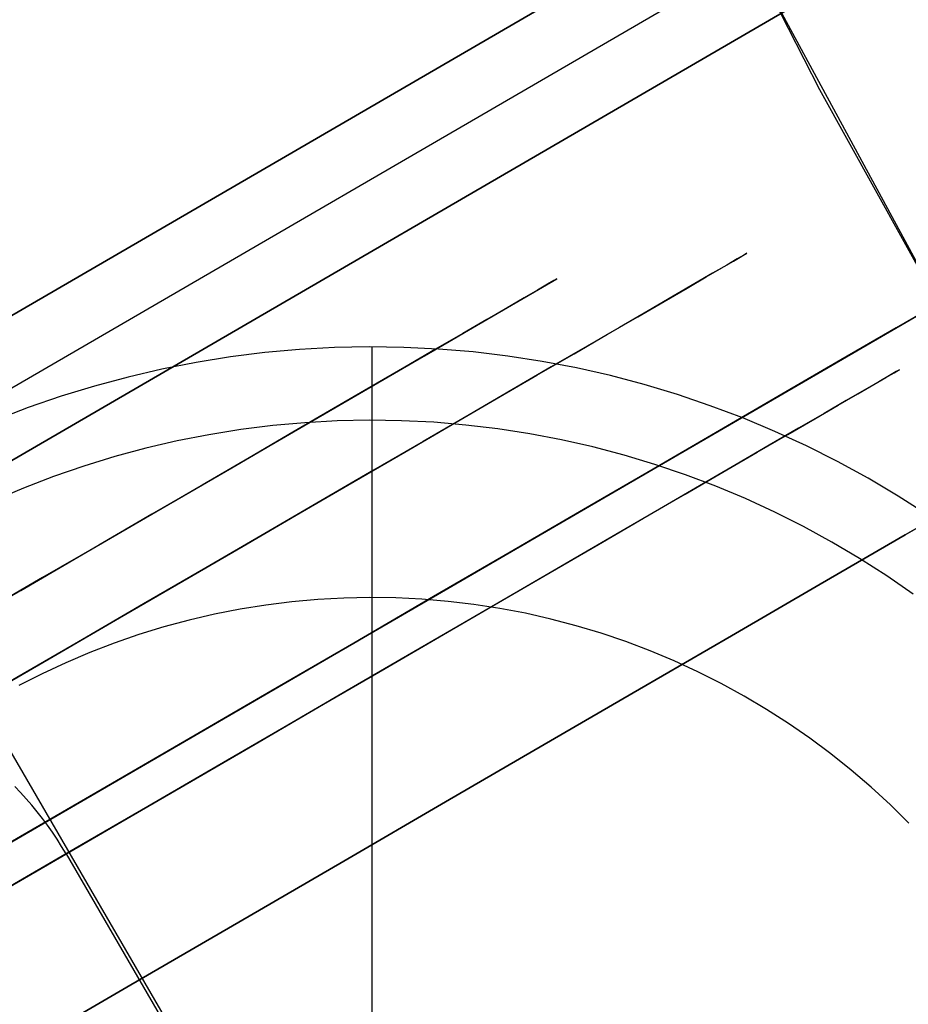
# Model space of a CAD drawing. Header units: millimetres. Extents: x -232 to 233, y -198 to 267.
# Tile 19 of 80: x -183 to -176, y -101 to -93. Entities that reach past the tile are written whole.
import ezdxf

# ---------------------------------------------------------------- set-up
doc = ezdxf.new("R2010")
doc.units = ezdxf.units.MM
doc.layers.add('Volume$Volume', color=7, linetype='Continuous', true_color=0x000000)

msp = doc.modelspace()

# ---------------------------------------------------------------- linework, layer by layer
at = {"layer": 'Volume$Volume'}
for p, q in [((-179.7082, -87.7779, 345.5502), (-176.5624, -93.9453, 345.5502)), ((-199.0835, -105.0866, 37.4235), (-174.8954, -91.0358, 71.6868)), ((-199.0835, -105.0866, 37.4235), (-174.8954, -91.0358, 71.6868)), ((-174.8954, -91.0358, 80.5502), (-194.1625, -102.228, 80.5502)), ((-174.8954, -91.0358, 80.5502), (-194.1625, -102.228, 80.5502)), ((-198.8324, -105.519, 37.4235), (-174.6442, -91.4681, 71.6868)), ((-198.8324, -105.519, 37.4235), (-174.6442, -91.4681, 71.6868)), ((-198.5812, -105.9513, 37.4235), (-174.3931, -91.9005, 71.6868)), ((-198.5812, -105.9513, 37.4235), (-174.3931, -91.9005, 71.6868)), ((-174.3931, -91.9005, 79.5502), (-193.6602, -103.0927, 79.5502)), ((-174.3931, -91.9005, 79.5502), (-193.6602, -103.0927, 79.5502)), ((-177.5043, -92.1533, 123.0502), (-174.1964, -98.2629, 123.0502)), ((-177.5043, -92.1533, 568.0502), (-174.1964, -98.2629, 568.0502)), ((-176.5624, -93.9453, 345.5502), (-173.2051, -100, 345.5502)), ((-229.3416, -126.8636, 40.5502), (-173.1365, -94.2142, 40.5502)), ((-229.3416, -126.8636, 40.5502), (-173.1365, -94.2142, 40.5502)), ((-177.2192, -95.2987, 42.8367), (-177.3026, -95.3472, 43.8218)), ((-177.2192, -95.2987, 42.8367), (-177.3026, -95.3472, 43.8218)), ((-177.2471, -95.3149, 37.8934), (-177.1821, -95.2772, 38.8804)), ((-177.2471, -95.3149, 37.8934), (-177.1821, -95.2772, 38.8804)), ((-177.1654, -95.2675, 41.8488), (-177.2192, -95.2987, 42.8367)), ((-177.1654, -95.2675, 41.8488), (-177.2192, -95.2987, 42.8367)), ((-177.1821, -95.2772, 38.8804), (-177.1468, -95.2567, 39.8694)), ((-177.1821, -95.2772, 38.8804), (-177.1468, -95.2567, 39.8694)), ((-177.1413, -95.2535, 40.8593), (-177.1654, -95.2675, 41.8488)), ((-177.1413, -95.2535, 40.8593), (-177.1654, -95.2675, 41.8488)), ((-177.1468, -95.2567, 39.8694), (-177.1413, -95.2535, 40.8593)), ((-177.1468, -95.2567, 39.8694), (-177.1413, -95.2535, 40.8593)), ((-177.4656, -95.4419, 35.9301), (-177.3416, -95.3698, 36.9096)), ((-177.4656, -95.4419, 35.9301), (-177.3416, -95.3698, 36.9096)), ((-177.3026, -95.3472, 43.8218), (-177.4156, -95.4128, 44.803)), ((-177.3026, -95.3472, 43.8218), (-177.4156, -95.4128, 44.803)), ((-177.3416, -95.3698, 36.9096), (-177.2471, -95.3149, 37.8934)), ((-177.3416, -95.3698, 36.9096), (-177.2471, -95.3149, 37.8934)), ((-225.5277, -122.6836, 40.5502), (-178.6569, -95.4564, 40.5502)), ((-225.5277, -122.6836, 40.5502), (-178.6569, -95.4564, 40.5502)), ((-178.6583, -95.4572, 40.8439), (-178.6812, -95.4706, 41.7844)), ((-178.6583, -95.4572, 40.8439), (-178.6812, -95.4706, 41.7844)), ((-178.6636, -95.4603, 39.9032), (-178.6583, -95.4572, 40.8439)), ((-178.6636, -95.4603, 39.9032), (-178.6583, -95.4572, 40.8439)), ((-177.6189, -95.5309, 34.9563), (-177.4656, -95.4419, 35.9301)), ((-177.6189, -95.5309, 34.9563), (-177.4656, -95.4419, 35.9301)), ((-177.4156, -95.4128, 44.803), (-177.5579, -95.4955, 45.7791)), ((-177.4156, -95.4128, 44.803), (-177.5579, -95.4955, 45.7791)), ((-178.8487, -95.5678, 37.0901), (-178.7589, -95.5157, 38.0251)), ((-178.8487, -95.5678, 37.0901), (-178.7589, -95.5157, 38.0251)), ((-178.7324, -95.5003, 42.7233), (-178.8117, -95.5463, 43.6596)), ((-178.7324, -95.5003, 42.7233), (-178.8117, -95.5463, 43.6596)), ((-178.7589, -95.5157, 38.0251), (-178.6971, -95.4798, 38.9632)), ((-178.7589, -95.5157, 38.0251), (-178.6971, -95.4798, 38.9632)), ((-178.6812, -95.4706, 41.7844), (-178.7324, -95.5003, 42.7233)), ((-178.6812, -95.4706, 41.7844), (-178.7324, -95.5003, 42.7233)), ((-178.6971, -95.4798, 38.9632), (-178.6636, -95.4603, 39.9032)), ((-178.6971, -95.4798, 38.9632), (-178.6636, -95.4603, 39.9032)), ((-177.8013, -95.6369, 33.9891), (-177.6189, -95.5309, 34.9563)), ((-177.8013, -95.6369, 33.9891), (-177.6189, -95.5309, 34.9563)), ((-177.5579, -95.4955, 45.7791), (-177.7294, -95.5951, 46.7489)), ((-177.5579, -95.4955, 45.7791), (-177.7294, -95.5951, 46.7489)), ((-178.919, -95.6087, 44.5921), (-179.0543, -95.6873, 45.5198)), ((-178.919, -95.6087, 44.5921), (-179.0543, -95.6873, 45.5198)), ((-178.9665, -95.6363, 36.1592), (-178.8487, -95.5678, 37.0901)), ((-178.9665, -95.6363, 36.1592), (-178.8487, -95.5678, 37.0901)), ((-178.8117, -95.5463, 43.6596), (-178.919, -95.6087, 44.5921)), ((-178.8117, -95.5463, 43.6596), (-178.919, -95.6087, 44.5921)), ((-177.7294, -95.5951, 46.7489), (-177.93, -95.7116, 47.7113)), ((-177.7294, -95.5951, 46.7489), (-177.93, -95.7116, 47.7113)), ((-175.5397, -95.6102, 53.7004), (-175.9498, -95.8484, 54.724)), ((-175.9498, -95.8484, 26.3764), (-175.5397, -95.6102, 27.4)), ((-175.5397, -95.6102, 53.7004), (-175.9498, -95.8484, 54.724)), ((-175.9498, -95.8484, 26.3764), (-175.5397, -95.6102, 27.4)), ((-179.0543, -95.6873, 45.5198), (-179.2173, -95.782, 46.4415)), ((-179.0543, -95.6873, 45.5198), (-179.2173, -95.782, 46.4415)), ((-179.1122, -95.7209, 35.2337), (-178.9665, -95.6363, 36.1592)), ((-179.1122, -95.7209, 35.2337), (-178.9665, -95.6363, 36.1592)), ((-178.0127, -95.7597, 33.0299), (-177.8013, -95.6369, 33.9891)), ((-178.0127, -95.7597, 33.0299), (-177.8013, -95.6369, 33.9891)), ((-179.2856, -95.8217, 34.3145), (-179.1122, -95.7209, 35.2337)), ((-179.2856, -95.8217, 34.3145), (-179.1122, -95.7209, 35.2337)), ((-178.2527, -95.8991, 32.0798), (-178.0127, -95.7597, 33.0299)), ((-178.2527, -95.8991, 32.0798), (-178.0127, -95.7597, 33.0299)), ((-177.93, -95.7116, 47.7113), (-178.1592, -95.8448, 48.665)), ((-177.93, -95.7116, 47.7113), (-178.1592, -95.8448, 48.665)), ((-179.4865, -95.9384, 33.4029), (-179.2856, -95.8217, 34.3145)), ((-179.4865, -95.9384, 33.4029), (-179.2856, -95.8217, 34.3145)), ((-179.2173, -95.782, 46.4415), (-179.4079, -95.8927, 47.3561)), ((-179.2173, -95.782, 46.4415), (-179.4079, -95.8927, 47.3561)), ((-178.1592, -95.8448, 48.665), (-178.417, -95.9945, 49.6089)), ((-178.1592, -95.8448, 48.665), (-178.417, -95.9945, 49.6089)), ((-175.9498, -95.8484, 54.724), (-176.3904, -96.1044, 55.7305)), ((-176.3904, -96.1044, 25.3699), (-175.9498, -95.8484, 26.3764)), ((-175.9498, -95.8484, 54.724), (-176.3904, -96.1044, 55.7305)), ((-176.3904, -96.1044, 25.3699), (-175.9498, -95.8484, 26.3764)), ((-179.4079, -95.8927, 47.3561), (-179.6258, -96.0193, 48.2625)), ((-179.4079, -95.8927, 47.3561), (-179.6258, -96.0193, 48.2625)), ((-178.5211, -96.055, 31.1398), (-178.2527, -95.8991, 32.0798)), ((-178.5211, -96.055, 31.1398), (-178.2527, -95.8991, 32.0798)), ((-180.4341, -96.0057, 80.5502), (-180.7113, -96.0209, 80.5502)), ((-180.4341, -96.0057, 566.0502), (-180.7113, -96.0209, 566.0502)), ((-180.4341, -96.0057, 324.3002), (-180.7113, -96.0209, 324.3002)), ((-180.1564, -96, 80.5502), (-180.4341, -96.0057, 80.5502)), ((-180.1564, -96, 566.0502), (-180.4341, -96.0057, 566.0502)), ((-180.1564, -96, 324.3002), (-180.4341, -96.0057, 324.3002)), ((-179.8788, -96.004, 80.5502), (-180.1564, -96, 80.5502)), ((-179.8788, -96.004, 566.0502), (-180.1564, -96, 566.0502)), ((-179.8788, -96.004, 324.3002), (-180.1564, -96, 324.3002)), ((-180.1333, -112, 80.5502), (-180.1333, -96, 80.5502)), ((-179.6014, -96.0177, 80.5502), (-179.8788, -96.004, 80.5502)), ((-179.6014, -96.0177, 566.0502), (-179.8788, -96.004, 566.0502)), ((-179.6014, -96.0177, 324.3002), (-179.8788, -96.004, 324.3002)), ((-179.7146, -96.0709, 32.4998), (-179.4865, -95.9384, 33.4029)), ((-179.7146, -96.0709, 32.4998), (-179.4865, -95.9384, 33.4029)), ((-178.417, -95.9945, 49.6089), (-178.703, -96.1606, 50.5419)), ((-178.417, -95.9945, 49.6089), (-178.703, -96.1606, 50.5419)), ((-181.2635, -96.0802, 80.5502), (-181.5377, -96.1242, 80.5502)), ((-181.2635, -96.0802, 566.0502), (-181.5377, -96.1242, 566.0502)), ((-181.2635, -96.0802, 324.3002), (-181.5377, -96.1242, 324.3002)), ((-180.9879, -96.0458, 80.5502), (-181.2635, -96.0802, 80.5502)), ((-180.9879, -96.0458, 566.0502), (-181.2635, -96.0802, 566.0502)), ((-180.9879, -96.0458, 324.3002), (-181.2635, -96.0802, 324.3002)), ((-180.7113, -96.0209, 80.5502), (-180.9879, -96.0458, 80.5502)), ((-180.7113, -96.0209, 566.0502), (-180.9879, -96.0458, 566.0502)), ((-180.7113, -96.0209, 324.3002), (-180.9879, -96.0458, 324.3002)), ((-179.9697, -96.219, 31.6065), (-179.7146, -96.0709, 32.4998)), ((-179.9697, -96.219, 31.6065), (-179.7146, -96.0709, 32.4998)), ((-179.6258, -96.0193, 48.2625), (-179.8708, -96.1616, 49.1596)), ((-179.6258, -96.0193, 48.2625), (-179.8708, -96.1616, 49.1596)), ((-179.3247, -96.041, 80.5502), (-179.6014, -96.0177, 80.5502)), ((-179.3247, -96.041, 566.0502), (-179.6014, -96.0177, 566.0502)), ((-179.3247, -96.041, 324.3002), (-179.6014, -96.0177, 324.3002)), ((-179.0489, -96.0738, 80.5502), (-179.3247, -96.041, 80.5502)), ((-179.0489, -96.0738, 566.0502), (-179.3247, -96.041, 566.0502)), ((-179.0489, -96.0738, 324.3002), (-179.3247, -96.041, 324.3002)), ((-178.7745, -96.1162, 80.5502), (-179.0489, -96.0738, 80.5502)), ((-178.7745, -96.1162, 566.0502), (-179.0489, -96.0738, 566.0502)), ((-178.7745, -96.1162, 324.3002), (-179.0489, -96.0738, 324.3002)), ((-178.8176, -96.2272, 30.2112), (-178.5211, -96.055, 31.1398)), ((-178.8176, -96.2272, 30.2112), (-178.5211, -96.055, 31.1398)), ((-181.5377, -96.1242, 80.5502), (-181.8102, -96.1777, 80.5502)), ((-181.5377, -96.1242, 566.0502), (-181.8102, -96.1777, 566.0502)), ((-181.5377, -96.1242, 324.3002), (-181.8102, -96.1777, 324.3002)), ((-179.8708, -96.1616, 49.1596), (-180.1425, -96.3194, 50.0464)), ((-179.8708, -96.1616, 49.1596), (-180.1425, -96.3194, 50.0464)), ((-178.703, -96.1606, 50.5419), (-179.0167, -96.3429, 51.4628)), ((-178.703, -96.1606, 50.5419), (-179.0167, -96.3429, 51.4628)), ((-178.5017, -96.1681, 80.5502), (-178.7745, -96.1162, 80.5502)), ((-178.5017, -96.1681, 566.0502), (-178.7745, -96.1162, 566.0502)), ((-178.5017, -96.1681, 324.3002), (-178.7745, -96.1162, 324.3002)), ((-176.3904, -96.1044, 55.7305), (-176.861, -96.3777, 56.7187)), ((-176.861, -96.3777, 24.3817), (-176.3904, -96.1044, 25.3699)), ((-176.3904, -96.1044, 55.7305), (-176.861, -96.3777, 56.7187)), ((-176.861, -96.3777, 24.3817), (-176.3904, -96.1044, 25.3699)), ((-182.0806, -96.2406, 80.5502), (-182.3488, -96.3129, 80.5502)), ((-182.0806, -96.2406, 566.0502), (-182.3488, -96.3129, 566.0502)), ((-182.0806, -96.2406, 324.3002), (-182.3488, -96.3129, 324.3002)), ((-181.8102, -96.1777, 80.5502), (-182.0806, -96.2406, 80.5502)), ((-181.8102, -96.1777, 566.0502), (-182.0806, -96.2406, 566.0502)), ((-181.8102, -96.1777, 324.3002), (-182.0806, -96.2406, 324.3002)), ((-180.2515, -96.3827, 30.7239), (-179.9697, -96.219, 31.6065)), ((-180.2515, -96.3827, 30.7239), (-179.9697, -96.219, 31.6065)), ((-179.1417, -96.4155, 29.295), (-178.8176, -96.2272, 30.2112)), ((-179.1417, -96.4155, 29.295), (-178.8176, -96.2272, 30.2112)), ((-178.2309, -96.2295, 80.5502), (-178.5017, -96.1681, 80.5502)), ((-178.2309, -96.2295, 566.0502), (-178.5017, -96.1681, 566.0502)), ((-178.2309, -96.2295, 324.3002), (-178.5017, -96.1681, 324.3002)), ((-177.9623, -96.3002, 80.5502), (-178.2309, -96.2295, 80.5502)), ((-177.9623, -96.3002, 566.0502), (-178.2309, -96.2295, 566.0502)), ((-177.9623, -96.3002, 324.3002), (-178.2309, -96.2295, 324.3002)), ((-176.004, -96.2283, 42.8836), (-176.0891, -96.2778, 43.889)), ((-176.004, -96.2283, 42.8836), (-176.0891, -96.2778, 43.889)), ((-176.0324, -96.2448, 37.8388), (-175.9661, -96.2063, 38.8461)), ((-176.0324, -96.2448, 37.8388), (-175.9661, -96.2063, 38.8461)), ((-175.949, -96.1964, 41.8754), (-176.004, -96.2283, 42.8836)), ((-175.949, -96.1964, 41.8754), (-176.004, -96.2283, 42.8836)), ((-175.9661, -96.2063, 38.8461), (-175.9301, -96.1854, 39.8554)), ((-175.9661, -96.2063, 38.8461), (-175.9301, -96.1854, 39.8554)), ((-175.9244, -96.1821, 40.8656), (-175.949, -96.1964, 41.8754)), ((-175.9244, -96.1821, 40.8656), (-175.949, -96.1964, 41.8754)), ((-175.9301, -96.1854, 39.8554), (-175.9244, -96.1821, 40.8656)), ((-175.9301, -96.1854, 39.8554), (-175.9244, -96.1821, 40.8656)), ((-182.3488, -96.3129, 80.5502), (-182.6142, -96.3944, 80.5502)), ((-182.3488, -96.3129, 566.0502), (-182.6142, -96.3944, 566.0502)), ((-182.3488, -96.3129, 324.3002), (-182.6142, -96.3944, 324.3002)), ((-180.1425, -96.3194, 50.0464), (-180.4407, -96.4927, 50.9217)), ((-180.1425, -96.3194, 50.0464), (-180.4407, -96.4927, 50.9217)), ((-177.6964, -96.3802, 80.5502), (-177.9623, -96.3002, 80.5502)), ((-177.6964, -96.3802, 566.0502), (-177.9623, -96.3002, 566.0502)), ((-177.6964, -96.3802, 324.3002), (-177.9623, -96.3002, 324.3002)), ((-176.2554, -96.3744, 35.8352), (-176.1289, -96.3009, 36.8348)), ((-176.2554, -96.3744, 35.8352), (-176.1289, -96.3009, 36.8348)), ((-176.0891, -96.2778, 43.889), (-176.2044, -96.3447, 44.8904)), ((-176.0891, -96.2778, 43.889), (-176.2044, -96.3447, 44.8904)), ((-176.1289, -96.3009, 36.8348), (-176.0324, -96.2448, 37.8388)), ((-176.1289, -96.3009, 36.8348), (-176.0324, -96.2448, 37.8388)), ((-182.6142, -96.3944, 80.5502), (-182.8767, -96.4851, 80.5502)), ((-182.6142, -96.3944, 566.0502), (-182.8767, -96.4851, 566.0502)), ((-182.6142, -96.3944, 324.3002), (-182.8767, -96.4851, 324.3002)), ((-180.5595, -96.5617, 29.8532), (-180.2515, -96.3827, 30.7239)), ((-180.5595, -96.5617, 29.8532), (-180.2515, -96.3827, 30.7239)), ((-179.0167, -96.3429, 51.4628), (-179.3579, -96.5411, 52.3707)), ((-179.0167, -96.3429, 51.4628), (-179.3579, -96.5411, 52.3707)), ((-177.4334, -96.4694, 80.5502), (-177.6964, -96.3802, 80.5502)), ((-177.4334, -96.4694, 566.0502), (-177.6964, -96.3802, 566.0502)), ((-177.4334, -96.4694, 324.3002), (-177.6964, -96.3802, 324.3002)), ((-176.861, -96.3777, 56.7187), (-177.3609, -96.6681, 57.6875)), ((-177.3609, -96.6681, 23.413), (-176.861, -96.3777, 24.3817)), ((-176.861, -96.3777, 56.7187), (-177.3609, -96.6681, 57.6875)), ((-177.3609, -96.6681, 23.413), (-176.861, -96.3777, 24.3817)), ((-176.4119, -96.4653, 34.8413), (-176.2554, -96.3744, 35.8352)), ((-176.4119, -96.4653, 34.8413), (-176.2554, -96.3744, 35.8352)), ((-176.2044, -96.3447, 44.8904), (-176.3496, -96.4291, 45.8866)), ((-176.2044, -96.3447, 44.8904), (-176.3496, -96.4291, 45.8866)), ((-179.4931, -96.6196, 28.3924), (-179.1417, -96.4155, 29.295)), ((-179.4931, -96.6196, 28.3924), (-179.1417, -96.4155, 29.295)), ((-177.1737, -96.5676, 80.5502), (-177.4334, -96.4694, 80.5502)), ((-177.1737, -96.5676, 566.0502), (-177.4334, -96.4694, 566.0502)), ((-177.1737, -96.5676, 324.3002), (-177.4334, -96.4694, 324.3002)), ((-176.5981, -96.5734, 33.8544), (-176.4119, -96.4653, 34.8413)), ((-176.5981, -96.5734, 33.8544), (-176.4119, -96.4653, 34.8413)), ((-176.3496, -96.4291, 45.8866), (-176.5247, -96.5308, 46.8763)), ((-176.3496, -96.4291, 45.8866), (-176.5247, -96.5308, 46.8763)), ((-182.8767, -96.4851, 80.5502), (-183.1359, -96.5848, 80.5502)), ((-182.8767, -96.4851, 566.0502), (-183.1359, -96.5848, 566.0502)), ((-182.8767, -96.4851, 324.3002), (-183.1359, -96.5848, 324.3002)), ((-180.4407, -96.4927, 50.9217), (-180.765, -96.6811, 51.7844)), ((-180.4407, -96.4927, 50.9217), (-180.765, -96.6811, 51.7844)), ((-179.3579, -96.5411, 52.3707), (-179.7262, -96.755, 53.2642)), ((-179.3579, -96.5411, 52.3707), (-179.7262, -96.755, 53.2642)), ((-176.5247, -96.5308, 46.8763), (-176.7293, -96.6497, 47.8584)), ((-176.5247, -96.5308, 46.8763), (-176.7293, -96.6497, 47.8584)), ((-184.5289, -96.6319, 80.5502), (-175.3551, -112.4243, 80.5502)), ((-184.5289, -96.6319, 80.5502), (-175.3551, -112.4243, 80.5502)), ((-180.9253, -96.6282, 567.4644), (-181.1807, -96.6601, 567.4644)), ((-180.669, -96.6052, 567.4644), (-180.9253, -96.6282, 567.4644)), ((-180.8935, -96.7557, 28.9954), (-180.5595, -96.5617, 29.8532)), ((-180.8935, -96.7557, 28.9954), (-180.5595, -96.5617, 29.8532)), ((-180.412, -96.591, 567.4644), (-180.669, -96.6052, 567.4644)), ((-180.1547, -96.5858, 567.4644), (-180.412, -96.591, 567.4644)), ((-179.8974, -96.5895, 567.4644), (-180.1547, -96.5858, 567.4644)), ((-179.6403, -96.6022, 567.4644), (-179.8974, -96.5895, 567.4644)), ((-179.8714, -96.8394, 27.5045), (-179.4931, -96.6196, 28.3924)), ((-179.8714, -96.8394, 27.5045), (-179.4931, -96.6196, 28.3924)), ((-179.3839, -96.6238, 567.4644), (-179.6403, -96.6022, 567.4644)), ((-179.1283, -96.6542, 567.4644), (-179.3839, -96.6238, 567.4644)), ((-176.9175, -96.6748, 80.5502), (-177.1737, -96.5676, 80.5502)), ((-176.9175, -96.6748, 566.0502), (-177.1737, -96.5676, 566.0502)), ((-176.9175, -96.6748, 324.3002), (-177.1737, -96.5676, 324.3002)), ((-176.8138, -96.6987, 32.8754), (-176.5981, -96.5734, 33.8544)), ((-176.8138, -96.6987, 32.8754), (-176.5981, -96.5734, 33.8544)), ((-181.4348, -96.7009, 567.4644), (-181.6874, -96.7505, 567.4644)), ((-181.1807, -96.6601, 567.4644), (-181.4348, -96.7009, 567.4644)), ((-180.765, -96.6811, 51.7844), (-181.115, -96.8844, 52.6337)), ((-180.765, -96.6811, 51.7844), (-181.115, -96.8844, 52.6337)), ((-178.874, -96.6935, 567.4644), (-179.1283, -96.6542, 567.4644)), ((-178.6212, -96.7416, 567.4644), (-178.874, -96.6935, 567.4644)), ((-177.3609, -96.6681, 57.6875), (-177.8896, -96.9752, 58.6355)), ((-177.8896, -96.9752, 22.4649), (-177.3609, -96.6681, 23.413)), ((-177.3609, -96.6681, 57.6875), (-177.8896, -96.9752, 58.6355)), ((-177.8896, -96.9752, 22.4649), (-177.3609, -96.6681, 23.413)), ((-177.0587, -96.841, 31.9058), (-176.8138, -96.6987, 32.8754)), ((-177.0587, -96.841, 31.9058), (-176.8138, -96.6987, 32.8754)), ((-176.7293, -96.6497, 47.8584), (-176.9633, -96.7856, 48.8316)), ((-176.7293, -96.6497, 47.8584), (-176.9633, -96.7856, 48.8316)), ((-176.6652, -96.7908, 80.5502), (-176.9175, -96.6748, 80.5502)), ((-176.6652, -96.7908, 566.0502), (-176.9175, -96.6748, 566.0502)), ((-176.6652, -96.7908, 324.3002), (-176.9175, -96.6748, 324.3002)), ((-181.6874, -96.7505, 567.4644), (-181.938, -96.8088, 567.4644)), ((-181.253, -96.9645, 28.1515), (-180.8935, -96.7557, 28.9954)), ((-181.253, -96.9645, 28.1515), (-180.8935, -96.7557, 28.9954)), ((-179.7262, -96.755, 53.2642), (-180.1211, -96.9844, 54.1425)), ((-179.7262, -96.755, 53.2642), (-180.1211, -96.9844, 54.1425)), ((-178.3702, -96.7985, 567.4644), (-178.6212, -96.7416, 567.4644)), ((-176.9633, -96.7856, 48.8316), (-177.2264, -96.9384, 49.795)), ((-176.9633, -96.7856, 48.8316), (-177.2264, -96.9384, 49.795)), ((-176.4171, -96.9155, 80.5502), (-176.6652, -96.7908, 80.5502)), ((-176.4171, -96.9155, 566.0502), (-176.6652, -96.7908, 566.0502)), ((-176.4171, -96.9155, 324.3002), (-176.6652, -96.7908, 324.3002)), ((-181.938, -96.8088, 567.4644), (-182.1865, -96.8758, 567.4644)), ((-180.2761, -97.0745, 26.6323), (-179.8714, -96.8394, 27.5045)), ((-180.2761, -97.0745, 26.6323), (-179.8714, -96.8394, 27.5045)), ((-178.1213, -96.864, 567.4644), (-178.3702, -96.7985, 567.4644)), ((-177.8748, -96.9381, 567.4644), (-178.1213, -96.864, 567.4644)), ((-177.3326, -97.0001, 30.9465), (-177.0587, -96.841, 31.9058)), ((-177.3326, -97.0001, 30.9465), (-177.0587, -96.841, 31.9058)), ((-182.4326, -96.9513, 567.4644), (-182.6758, -97.0354, 567.4644)), ((-182.1865, -96.8758, 567.4644), (-182.4326, -96.9513, 567.4644)), ((-181.115, -96.8844, 52.6337), (-181.4903, -97.1024, 53.4684)), ((-181.115, -96.8844, 52.6337), (-181.4903, -97.1024, 53.4684)), ((-177.6311, -97.0208, 567.4644), (-177.8748, -96.9381, 567.4644)), ((-177.2264, -96.9384, 49.795), (-177.5182, -97.1079, 50.7471)), ((-177.2264, -96.9384, 49.795), (-177.5182, -97.1079, 50.7471)), ((-176.1734, -97.0488, 80.5502), (-176.4171, -96.9155, 80.5502)), ((-176.1734, -97.0488, 566.0502), (-176.4171, -96.9155, 566.0502)), ((-176.1734, -97.0488, 324.3002), (-176.4171, -96.9155, 324.3002)), ((-181.6377, -97.188, 27.3225), (-181.253, -96.9645, 28.1515)), ((-181.6377, -97.188, 27.3225), (-181.253, -96.9645, 28.1515)), ((-180.1211, -96.9844, 54.1425), (-180.542, -97.229, 55.0043)), ((-180.1211, -96.9844, 54.1425), (-180.542, -97.229, 55.0043)), ((-177.8896, -96.9752, 58.6355), (-178.4464, -97.2987, 59.5618)), ((-178.4464, -97.2987, 21.5386), (-177.8896, -96.9752, 22.4649)), ((-177.8896, -96.9752, 58.6355), (-178.4464, -97.2987, 59.5618)), ((-178.4464, -97.2987, 21.5386), (-177.8896, -96.9752, 22.4649)), ((-177.6351, -97.1758, 29.9988), (-177.3326, -97.0001, 30.9465)), ((-177.6351, -97.1758, 29.9988), (-177.3326, -97.0001, 30.9465)), ((-177.3904, -97.1118, 567.4644), (-177.6311, -97.0208, 567.4644)), ((-182.6758, -97.0354, 567.4644), (-182.916, -97.1278, 567.4644)), ((-181.4903, -97.1024, 53.4684), (-181.8904, -97.3348, 54.2875)), ((-181.4903, -97.1024, 53.4684), (-181.8904, -97.3348, 54.2875)), ((-180.7068, -97.3247, 25.7768), (-180.2761, -97.0745, 26.6323)), ((-180.7068, -97.3247, 25.7768), (-180.2761, -97.0745, 26.6323)), ((-177.5182, -97.1079, 50.7471), (-177.8384, -97.2939, 51.687)), ((-177.5182, -97.1079, 50.7471), (-177.8384, -97.2939, 51.687)), ((-175.9346, -97.1904, 80.5502), (-176.1734, -97.0488, 80.5502)), ((-175.9346, -97.1904, 566.0502), (-176.1734, -97.0488, 566.0502)), ((-175.9346, -97.1904, 324.3002), (-176.1734, -97.0488, 324.3002)), ((-182.916, -97.1278, 567.4644), (-183.1528, -97.2285, 567.4644)), ((-177.9659, -97.368, 29.0638), (-177.6351, -97.1758, 29.9988)), ((-177.9659, -97.368, 29.0638), (-177.6351, -97.1758, 29.9988)), ((-177.153, -97.2112, 567.4644), (-177.3904, -97.1118, 567.4644)), ((-175.2313, -97.1246, 61.63), (-175.8791, -97.501, 62.6317)), ((-175.8791, -97.501, 18.4687), (-175.2313, -97.1246, 19.4704)), ((-175.2313, -97.1246, 61.63), (-175.8791, -97.501, 62.6317)), ((-175.8791, -97.501, 18.4687), (-175.2313, -97.1246, 19.4704)), ((-182.047, -97.4257, 26.5095), (-181.6377, -97.188, 27.3225)), ((-182.047, -97.4257, 26.5095), (-181.6377, -97.188, 27.3225)), ((-180.542, -97.229, 55.0043), (-180.9886, -97.4884, 55.8488)), ((-180.542, -97.229, 55.0043), (-180.9886, -97.4884, 55.8488)), ((-176.9191, -97.3187, 567.4644), (-177.153, -97.2112, 567.4644)), ((-175.7008, -97.3402, 80.5502), (-175.9346, -97.1904, 80.5502)), ((-175.7008, -97.3402, 566.0502), (-175.9346, -97.1904, 566.0502)), ((-175.7008, -97.3402, 324.3002), (-175.9346, -97.1904, 324.3002)), ((-181.8904, -97.3348, 54.2875), (-182.3148, -97.5813, 55.0901)), ((-181.8904, -97.3348, 54.2875), (-182.3148, -97.5813, 55.0901)), ((-181.1628, -97.5896, 24.9392), (-180.7068, -97.3247, 25.7768)), ((-181.1628, -97.5896, 24.9392), (-180.7068, -97.3247, 25.7768)), ((-178.4464, -97.2987, 59.5618), (-179.0307, -97.6381, 60.4652)), ((-179.0307, -97.6381, 20.6352), (-178.4464, -97.2987, 21.5386)), ((-178.4464, -97.2987, 59.5618), (-179.0307, -97.6381, 60.4652)), ((-179.0307, -97.6381, 20.6352), (-178.4464, -97.2987, 21.5386)), ((-177.8384, -97.2939, 51.687), (-178.1866, -97.4962, 52.6135)), ((-177.8384, -97.2939, 51.687), (-178.1866, -97.4962, 52.6135)), ((-176.6892, -97.4343, 567.4644), (-176.9191, -97.3187, 567.4644)), ((-178.3246, -97.5763, 28.1427), (-177.9659, -97.368, 29.0638)), ((-178.3246, -97.5763, 28.1427), (-177.9659, -97.368, 29.0638)), ((-184.0266, -97.4966, 79.5502), (-175.8574, -111.5596, 79.5502)), ((-184.0266, -97.4966, 79.5502), (-175.8574, -111.5596, 79.5502)), ((-182.4804, -97.6775, 25.7134), (-182.047, -97.4257, 26.5095)), ((-182.4804, -97.6775, 25.7134), (-182.047, -97.4257, 26.5095)), ((-180.9886, -97.4884, 55.8488), (-181.4603, -97.7624, 56.6748)), ((-180.9886, -97.4884, 55.8488), (-181.4603, -97.7624, 56.6748)), ((-178.1866, -97.4962, 52.6135), (-178.5625, -97.7145, 53.5254)), ((-178.1866, -97.4962, 52.6135), (-178.5625, -97.7145, 53.5254)), ((-176.4634, -97.5578, 567.4644), (-176.6892, -97.4343, 567.4644)), ((-175.8791, -97.501, 62.6317), (-176.5567, -97.8945, 63.6068)), ((-176.5567, -97.8945, 17.4937), (-175.8791, -97.501, 18.4687)), ((-175.8791, -97.501, 62.6317), (-176.5567, -97.8945, 63.6068)), ((-176.5567, -97.8945, 17.4937), (-175.8791, -97.501, 18.4687)), ((-178.7106, -97.8006, 27.2365), (-178.3246, -97.5763, 28.1427)), ((-178.7106, -97.8006, 27.2365), (-178.3246, -97.5763, 28.1427)), ((-176.242, -97.689, 567.4644), (-176.4634, -97.5578, 567.4644)), ((-182.3148, -97.5813, 55.0901), (-182.7631, -97.8417, 55.8752)), ((-182.3148, -97.5813, 55.0901), (-182.7631, -97.8417, 55.8752)), ((-181.6438, -97.869, 24.1203), (-181.1628, -97.5896, 24.9392)), ((-181.6438, -97.869, 24.1203), (-181.1628, -97.5896, 24.9392)), ((-179.0307, -97.6381, 60.4652), (-179.6417, -97.993, 61.3446)), ((-179.6417, -97.993, 19.7558), (-179.0307, -97.6381, 20.6352)), ((-179.0307, -97.6381, 60.4652), (-179.6417, -97.993, 61.3446)), ((-179.6417, -97.993, 19.7558), (-179.0307, -97.6381, 20.6352)), ((-182.9375, -97.943, 24.9351), (-182.4804, -97.6775, 25.7134)), ((-182.9375, -97.943, 24.9351), (-182.4804, -97.6775, 25.7134)), ((-178.5625, -97.7145, 53.5254), (-178.9654, -97.9486, 54.4217)), ((-178.5625, -97.7145, 53.5254), (-178.9654, -97.9486, 54.4217)), ((-176.0253, -97.8279, 567.4644), (-176.242, -97.689, 567.4644)), ((-181.4603, -97.7624, 56.6748), (-181.9564, -98.0506, 57.4814)), ((-181.4603, -97.7624, 56.6748), (-181.9564, -98.0506, 57.4814)), ((-179.1237, -98.0405, 26.3464), (-178.7106, -97.8006, 27.2365)), ((-179.1237, -98.0405, 26.3464), (-178.7106, -97.8006, 27.2365)), ((-182.7631, -97.8417, 55.8752), (-183.2347, -98.1157, 56.6418)), ((-182.7631, -97.8417, 55.8752), (-183.2347, -98.1157, 56.6418)), ((-182.149, -98.1624, 23.3213), (-181.6438, -97.869, 24.1203)), ((-182.149, -98.1624, 23.3213), (-181.6438, -97.869, 24.1203)), ((-175.8136, -97.9742, 567.4644), (-176.0253, -97.8279, 567.4644)), ((-183.4177, -98.222, 24.1757), (-182.9375, -97.943, 24.9351)), ((-183.4177, -98.222, 24.1757), (-182.9375, -97.943, 24.9351)), ((-178.9654, -97.9486, 54.4217), (-179.395, -98.1982, 55.3013)), ((-178.9654, -97.9486, 54.4217), (-179.395, -98.1982, 55.3013)), ((-176.5567, -97.8945, 63.6068), (-177.263, -98.3049, 64.554)), ((-177.263, -98.3049, 16.5464), (-176.5567, -97.8945, 17.4937)), ((-176.5567, -97.8945, 63.6068), (-177.263, -98.3049, 64.554)), ((-177.263, -98.3049, 16.5464), (-176.5567, -97.8945, 17.4937)), ((-181.9564, -98.0506, 57.4814), (-182.4765, -98.3527, 58.2676)), ((-181.9564, -98.0506, 57.4814), (-182.4765, -98.3527, 58.2676)), ((-180.7743, -98.0343, 568.0502), (-180.9809, -98.0602, 568.0502)), ((-180.5668, -98.0157, 568.0502), (-180.7743, -98.0343, 568.0502)), ((-180.3589, -98.0042, 568.0502), (-180.5668, -98.0157, 568.0502)), ((-180.1506, -98, 568.0502), (-180.3589, -98.0042, 568.0502)), ((-179.6417, -97.993, 61.3446), (-180.2788, -98.3631, 62.199)), ((-180.2788, -98.3631, 18.9015), (-179.6417, -97.993, 19.7558)), ((-179.6417, -97.993, 61.3446), (-180.2788, -98.3631, 62.199)), ((-180.2788, -98.3631, 18.9015), (-179.6417, -97.993, 19.7558)), ((-179.9424, -98.003, 568.0502), (-180.1506, -98, 568.0502)), ((-180.1333, -110, 568.0502), (-180.1333, -98, 568.0502)), ((-179.7344, -98.0133, 568.0502), (-179.9424, -98.003, 568.0502)), ((-179.5268, -98.0307, 568.0502), (-179.7344, -98.0133, 568.0502)), ((-179.5632, -98.2958, 25.4733), (-179.1237, -98.0405, 26.3464)), ((-179.5632, -98.2958, 25.4733), (-179.1237, -98.0405, 26.3464)), ((-179.32, -98.0554, 568.0502), (-179.5268, -98.0307, 568.0502)), ((-181.1866, -98.0932, 568.0502), (-181.3909, -98.1333, 568.0502)), ((-180.9809, -98.0602, 568.0502), (-181.1866, -98.0932, 568.0502)), ((-179.1142, -98.0872, 568.0502), (-179.32, -98.0554, 568.0502)), ((-178.9096, -98.1261, 568.0502), (-179.1142, -98.0872, 568.0502)), ((-178.7065, -98.1721, 568.0502), (-178.9096, -98.1261, 568.0502)), ((-182.6779, -98.4697, 22.543), (-182.149, -98.1624, 23.3213)), ((-182.6779, -98.4697, 22.543), (-182.149, -98.1624, 23.3213)), ((-181.5938, -98.1805, 568.0502), (-181.7949, -98.2347, 568.0502)), ((-181.3909, -98.1333, 568.0502), (-181.5938, -98.1805, 568.0502)), ((-179.395, -98.1982, 55.3013), (-179.8508, -98.4629, 56.1631)), ((-179.395, -98.1982, 55.3013), (-179.8508, -98.4629, 56.1631)), ((-178.5051, -98.2252, 568.0502), (-178.7065, -98.1721, 568.0502)), ((-181.7949, -98.2347, 568.0502), (-181.994, -98.2958, 568.0502)), ((-178.3056, -98.2851, 568.0502), (-178.5051, -98.2252, 568.0502)), ((-178.1084, -98.352, 568.0502), (-178.3056, -98.2851, 568.0502)), ((-182.4765, -98.3527, 58.2676), (-183.0199, -98.6683, 59.0325)), ((-182.4765, -98.3527, 58.2676), (-183.0199, -98.6683, 59.0325)), ((-182.1908, -98.3638, 568.0502), (-182.3852, -98.4386, 568.0502)), ((-181.994, -98.2958, 568.0502), (-182.1908, -98.3638, 568.0502)), ((-180.2788, -98.3631, 62.199), (-180.9411, -98.7478, 63.0272)), ((-180.9411, -98.7478, 18.0732), (-180.2788, -98.3631, 18.9015)), ((-180.2788, -98.3631, 62.199), (-180.9411, -98.7478, 63.0272)), ((-180.9411, -98.7478, 18.0732), (-180.2788, -98.3631, 18.9015)), ((-180.0286, -98.5662, 24.6185), (-179.5632, -98.2958, 25.4733)), ((-180.0286, -98.5662, 24.6185), (-179.5632, -98.2958, 25.4733)), ((-177.9136, -98.4257, 568.0502), (-178.1084, -98.352, 568.0502)), ((-177.263, -98.3049, 64.554), (-177.9974, -98.7315, 65.4724)), ((-177.9974, -98.7315, 15.628), (-177.263, -98.3049, 16.5464)), ((-177.263, -98.3049, 64.554), (-177.9974, -98.7315, 65.4724)), ((-177.9974, -98.7315, 15.628), (-177.263, -98.3049, 16.5464)), ((-182.3852, -98.4386, 568.0502), (-182.5769, -98.5201, 568.0502)), ((-177.7214, -98.5061, 568.0502), (-177.9136, -98.4257, 568.0502)), ((-183.2298, -98.7903, 21.7864), (-182.6779, -98.4697, 22.543)), ((-183.2298, -98.7903, 21.7864), (-182.6779, -98.4697, 22.543)), ((-182.5769, -98.5201, 568.0502), (-182.7656, -98.6083, 568.0502)), ((-179.8508, -98.4629, 56.1631), (-180.3321, -98.7425, 57.0061)), ((-179.8508, -98.4629, 56.1631), (-180.3321, -98.7425, 57.0061)), ((-177.5322, -98.5931, 568.0502), (-177.7214, -98.5061, 568.0502)), ((-180.5194, -98.8513, 23.7828), (-180.0286, -98.5662, 24.6185)), ((-180.5194, -98.8513, 23.7828), (-180.0286, -98.5662, 24.6185)), ((-177.3461, -98.6866, 568.0502), (-177.5322, -98.5931, 568.0502)), ((-182.7656, -98.6083, 568.0502), (-182.9511, -98.7029, 568.0502)), ((-180.9411, -98.7478, 63.0272), (-181.6279, -99.1468, 63.8284)), ((-181.6279, -99.1468, 17.272), (-180.9411, -98.7478, 18.0732)), ((-180.9411, -98.7478, 63.0272), (-181.6279, -99.1468, 63.8284)), ((-181.6279, -99.1468, 17.272), (-180.9411, -98.7478, 18.0732)), ((-180.3321, -98.7425, 57.0061), (-180.8385, -99.0367, 57.8292)), ((-180.3321, -98.7425, 57.0061), (-180.8385, -99.0367, 57.8292)), ((-177.9974, -98.7315, 65.4724), (-178.7589, -99.1738, 66.3607)), ((-178.7589, -99.1738, 14.7397), (-177.9974, -98.7315, 15.628)), ((-177.9974, -98.7315, 65.4724), (-178.7589, -99.1738, 66.3607)), ((-178.7589, -99.1738, 14.7397), (-177.9974, -98.7315, 15.628)), ((-177.1634, -98.7866, 568.0502), (-177.3461, -98.6866, 568.0502)), ((-176.9842, -98.8928, 568.0502), (-177.1634, -98.7866, 568.0502)), ((-181.035, -99.1508, 22.9674), (-180.5194, -98.8513, 23.7828)), ((-181.035, -99.1508, 22.9674), (-180.5194, -98.8513, 23.7828)), ((-176.8089, -99.0052, 568.0502), (-176.9842, -98.8928, 568.0502)), ((-180.8385, -99.0367, 57.8292), (-181.3693, -99.345, 58.6316)), ((-180.8385, -99.0367, 57.8292), (-181.3693, -99.345, 58.6316)), ((-176.6375, -99.1236, 568.0502), (-176.8089, -99.0052, 568.0502)), ((-181.6279, -99.1468, 63.8284), (-182.3383, -99.5595, 64.6015)), ((-182.3383, -99.5595, 16.4989), (-181.6279, -99.1468, 17.272)), ((-181.6279, -99.1468, 63.8284), (-182.3383, -99.5595, 64.6015)), ((-182.3383, -99.5595, 16.4989), (-181.6279, -99.1468, 17.272)), ((-181.5748, -99.4644, 22.1731), (-181.035, -99.1508, 22.9674)), ((-181.5748, -99.4644, 22.1731), (-181.035, -99.1508, 22.9674)), ((-176.4704, -99.2478, 568.0502), (-176.6375, -99.1236, 568.0502)), ((-178.7589, -99.1738, 66.3607), (-179.5466, -99.6314, 67.2179)), ((-179.5466, -99.6314, 13.8825), (-178.7589, -99.1738, 14.7397)), ((-178.7589, -99.1738, 66.3607), (-179.5466, -99.6314, 67.2179)), ((-179.5466, -99.6314, 13.8825), (-178.7589, -99.1738, 14.7397)), ((-176.3077, -99.3778, 568.0502), (-176.4704, -99.2478, 568.0502)), ((-181.3693, -99.345, 58.6316), (-181.9238, -99.6671, 59.4121)), ((-181.3693, -99.345, 58.6316), (-181.9238, -99.6671, 59.4121)), ((-176.1496, -99.5134, 568.0502), (-176.3077, -99.3778, 568.0502)), ((-182.138, -99.7916, 21.401), (-181.5748, -99.4644, 22.1731)), ((-182.138, -99.7916, 21.401), (-181.5748, -99.4644, 22.1731)), ((-182.939, -99.5572, 20.9004), (-182.9854, -99.5092, 20.9152)), ((-182.939, -99.5572, 20.9004), (-182.9854, -99.5092, 20.9152)), ((-175.9962, -99.6543, 568.0502), (-176.1496, -99.5134, 568.0502)), ((-182.3383, -99.5595, 64.6015), (-183.0715, -99.9854, 65.3456)), ((-183.0715, -99.9854, 15.7548), (-182.3383, -99.5595, 16.4989)), ((-182.3383, -99.5595, 64.6015), (-183.0715, -99.9854, 65.3456)), ((-183.0715, -99.9854, 15.7548), (-182.3383, -99.5595, 16.4989)), ((-182.8937, -99.6065, 20.8872), (-182.939, -99.5572, 20.9004)), ((-182.8937, -99.6065, 20.8872), (-182.939, -99.5572, 20.9004)), ((-182.8495, -99.6573, 20.8755), (-182.8937, -99.6065, 20.8872)), ((-182.8495, -99.6573, 20.8755), (-182.8937, -99.6065, 20.8872)), ((-182.8065, -99.7093, 20.8653), (-182.8495, -99.6573, 20.8755)), ((-182.8065, -99.7093, 20.8653), (-182.8495, -99.6573, 20.8755)), ((-181.9238, -99.6671, 59.4121), (-182.5014, -100.0026, 60.17)), ((-181.9238, -99.6671, 59.4121), (-182.5014, -100.0026, 60.17)), ((-179.5466, -99.6314, 67.2179), (-180.3595, -100.1036, 68.043)), ((-180.3595, -100.1036, 13.0574), (-179.5466, -99.6314, 13.8825)), ((-179.5466, -99.6314, 67.2179), (-180.3595, -100.1036, 68.043)), ((-180.3595, -100.1036, 13.0574), (-179.5466, -99.6314, 13.8825)), ((-175.8479, -99.8005, 568.0502), (-175.9962, -99.6543, 568.0502)), ((-182.7647, -99.7626, 20.8566), (-182.8065, -99.7093, 20.8653)), ((-182.7647, -99.7626, 20.8566), (-182.8065, -99.7093, 20.8653)), ((-182.7241, -99.8171, 20.8496), (-182.7647, -99.7626, 20.8566)), ((-182.7241, -99.8171, 20.8496), (-182.7647, -99.7626, 20.8566)), ((-182.7241, -100.132, 20.6519), (-182.138, -99.7916, 21.401)), ((-182.7241, -100.132, 20.6519), (-182.138, -99.7916, 21.401)), ((-182.6849, -99.8727, 20.844), (-182.7241, -99.8171, 20.8496)), ((-182.6849, -99.8727, 20.844), (-182.7241, -99.8171, 20.8496)), ((-182.647, -99.9294, 20.8401), (-182.6849, -99.8727, 20.844)), ((-182.647, -99.9294, 20.8401), (-182.6849, -99.8727, 20.844)), ((-182.6105, -99.9871, 20.8377), (-182.647, -99.9294, 20.8401)), ((-182.6105, -99.9871, 20.8377), (-182.647, -99.9294, 20.8401)), ((-182.5014, -100.0026, 60.17), (-183.1014, -100.3512, 60.9042)), ((-182.5014, -100.0026, 60.17), (-183.1014, -100.3512, 60.9042)), ((-182.5755, -100.0457, 20.8369), (-182.6105, -99.9871, 20.8377)), ((-182.5755, -100.0457, 20.8369), (-182.6105, -99.9871, 20.8377)), ((-182.5755, -100.0457, 20.8369), (-177.3529, -109.0363, 20.8369)), ((-182.5755, -100.0457, 20.8369), (-177.3529, -109.0363, 20.8369)), ((-183.3323, -100.4854, 19.9268), (-182.7241, -100.132, 20.6519)), ((-183.3323, -100.4854, 19.9268), (-182.7241, -100.132, 20.6519)), ((-180.3595, -100.1036, 68.043), (-181.1967, -100.59, 68.835)), ((-181.1967, -100.59, 12.2654), (-180.3595, -100.1036, 13.0574)), ((-180.3595, -100.1036, 68.043), (-181.1967, -100.59, 68.835)), ((-181.1967, -100.59, 12.2654), (-180.3595, -100.1036, 13.0574)), ((-181.1967, -100.59, 68.835), (-182.0572, -101.0898, 69.5929)), ((-182.0572, -101.0898, 11.5075), (-181.1967, -100.59, 12.2654)), ((-181.1967, -100.59, 68.835), (-182.0572, -101.0898, 69.5929)), ((-182.0572, -101.0898, 11.5075), (-181.1967, -100.59, 12.2654)), ((-182.0572, -101.0898, 69.5929), (-182.9399, -101.6026, 70.3158)), ((-182.9399, -101.6026, 10.7846), (-182.0572, -101.0898, 11.5075)), ((-182.0572, -101.0898, 69.5929), (-182.9399, -101.6026, 70.3158)), ((-182.9399, -101.6026, 10.7846), (-182.0572, -101.0898, 11.5075))]:
    msp.add_line(p, q, dxfattribs=at)

doc.saveas('drawing.dxf')
